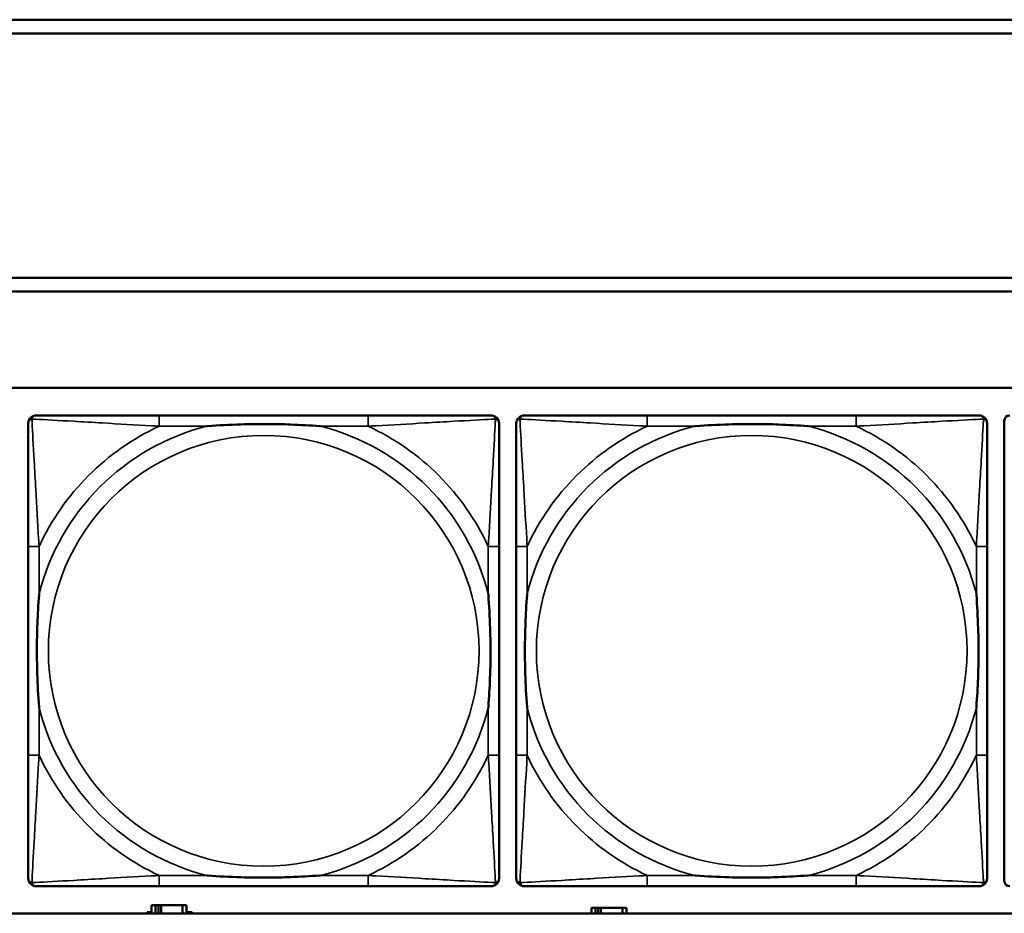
# Model space of a CAD drawing. Header units: inches. Extents: x 1.4 to 53.9, y 1.3 to 58.
# Tile 141 of 227: x 33.7 to 35.1, y 43.7 to 45. Entities that reach past the tile are written whole.
import ezdxf

# ---------------------------------------------------------------- set-up
doc = ezdxf.new("R2010")
doc.units = ezdxf.units.IN
doc.header["$MEASUREMENT"] = 0
doc.layers.add('Visible (ANSI)', color=7, linetype='Continuous', lineweight=50)
doc.layers.add('Visible Narrow (ANSI)', color=7, linetype='Continuous', lineweight=35)

msp = doc.modelspace()

# ---------------------------------------------------------------- linework, layer by layer
at = {"layer": 'Visible (ANSI)'}
for p, q in [((28.3757, 45.0414), (36.5227, 45.0414)), ((36.5227, 45.0214), (28.3757, 45.0214)), ((28.3757, 44.6661), (36.5227, 44.6661)), ((36.5227, 44.6461), (28.3757, 44.6461)), ((19.4287, 44.5061), (36.5227, 44.5061)), ((34.1631, 44.4658), (33.8591, 44.4658)), ((34.8731, 44.4658), (34.5691, 44.4658)), ((35.0886, 43.7886), (35.0886, 44.4579)), ((33.6686, 44.2753), (33.6686, 43.9713)), ((34.3536, 43.9713), (34.3536, 44.2753)), ((34.3786, 44.2753), (34.3786, 43.9713)), ((35.0636, 43.9713), (35.0636, 44.2753)), ((33.8591, 43.7808), (34.1631, 43.7808)), ((34.5691, 43.7808), (34.8731, 43.7808)), ((33.8538, 43.7534), (33.848, 43.7534)), ((33.848, 43.7534), (33.848, 43.7414)), ((33.8538, 43.7534), (33.8578, 43.7534)), ((33.8538, 43.7414), (33.8538, 43.7534)), ((33.8578, 43.7414), (33.8578, 43.7534)), ((33.8578, 43.7534), (33.8618, 43.7534)), ((33.8618, 43.7534), (33.8618, 43.7414)), ((33.8618, 43.7534), (33.8931, 43.7534)), ((33.8931, 43.7534), (33.8931, 43.7414)), ((33.899, 43.7534), (33.8931, 43.7534)), ((33.899, 43.7414), (33.899, 43.7534)), ((34.4938, 43.7494), (34.488, 43.7494)), ((34.488, 43.7494), (34.488, 43.7414)), ((34.4938, 43.7494), (34.4978, 43.7494)), ((34.4938, 43.7414), (34.4938, 43.7494)), ((34.4978, 43.7414), (34.4978, 43.7494)), ((34.4978, 43.7494), (34.5018, 43.7494)), ((34.5018, 43.7494), (34.5018, 43.7414)), ((34.5018, 43.7494), (34.5331, 43.7494)), ((34.5331, 43.7494), (34.5331, 43.7414)), ((34.539, 43.7494), (34.5331, 43.7494)), ((34.539, 43.7414), (34.539, 43.7494)), ((36.5227, 43.7414), (19.4287, 43.7414)), ((33.8415, 43.7414), (33.8415, 43.7429)), ((33.8415, 43.7429), (33.848, 43.7429)), ((33.899, 43.7429), (33.9071, 43.7429)), ((33.9071, 43.7429), (33.9071, 43.7414))]:
    msp.add_line(p, q, dxfattribs=at)
for centre, radius, start, end in [((33.6804, 44.454), 0.0118, 90, 180), ((34.3418, 44.454), 0.0118, 0, 90), ((34.3904, 44.454), 0.0118, 90, 180), ((35.0518, 44.454), 0.0118, 0, 90), ((35.0964, 44.4579), 0.00787, 90, 180), ((33.6804, 43.7926), 0.0118, 180, 270), ((34.3418, 43.7926), 0.0118, 270, 360), ((34.3904, 43.7926), 0.0118, 180, 270), ((35.0518, 43.7926), 0.0118, 270, 360), ((35.0964, 43.7886), 0.00787, 180, 270)]:
    msp.add_arc(centre, radius, start, end, dxfattribs=at)
for points, knots in [([(33.8591, 44.4658), (33.8556, 44.4658), (33.852, 44.4658), (33.8484, 44.4658), (33.8152, 44.4658), (33.7815, 44.4658), (33.7506, 44.4658), (33.7237, 44.4658), (33.6981, 44.4658), (33.6847, 44.4658), (33.6831, 44.4658), (33.6816, 44.4658), (33.6804, 44.4658)], [0, 0, 0, 0, 0.0272471, 0.0272471, 0.0272471, 0.2790553, 0.2790553, 0.2790553, 0.4988354, 0.4988354, 0.4988354, 0.5252205, 0.5252205, 0.5252205, 0.5252205]), ([(34.3418, 44.4658), (34.3269, 44.4658), (34.2853, 44.4658), (34.2447, 44.4658), (34.2181, 44.4658), (34.1903, 44.4658), (34.1631, 44.4658)], [-0.5252205, -0.5252205, -0.5252205, -0.5252205, -0.20743, -0.20743, -0.20743, 0, 0, 0, 0]), ([(34.5691, 44.4658), (34.5656, 44.4658), (34.562, 44.4658), (34.5584, 44.4658), (34.5252, 44.4658), (34.4915, 44.4658), (34.4606, 44.4658), (34.4337, 44.4658), (34.4081, 44.4658), (34.3947, 44.4658), (34.3931, 44.4658), (34.3916, 44.4658), (34.3904, 44.4658)], [0, 0, 0, 0, 0.0272471, 0.0272471, 0.0272471, 0.2790553, 0.2790553, 0.2790553, 0.4988354, 0.4988354, 0.4988354, 0.5252205, 0.5252205, 0.5252205, 0.5252205]), ([(35.0518, 44.4658), (35.0369, 44.4658), (34.9953, 44.4658), (34.9547, 44.4658), (34.9281, 44.4658), (34.9003, 44.4658), (34.8731, 44.4658)], [-0.5252205, -0.5252205, -0.5252205, -0.5252205, -0.20743, -0.20743, -0.20743, 0, 0, 0, 0]), ([(33.6686, 44.454), (33.6686, 44.4391), (33.6686, 44.3975), (33.6686, 44.3569), (33.6686, 44.3303), (33.6686, 44.3025), (33.6686, 44.2753)], [-0.5252205, -0.5252205, -0.5252205, -0.5252205, -0.20743, -0.20743, -0.20743, 0, 0, 0, 0]), ([(33.9283, 44.4501), (33.9288, 44.4501), (33.9292, 44.4501), (33.9457, 44.4514), (33.9618, 44.4522), (33.9847, 44.4529), (33.9914, 44.4531), (34.0006, 44.4532), (34.0031, 44.4532), (34.0072, 44.4532), (34.0088, 44.4532), (34.0119, 44.4532), (34.0134, 44.4532), (34.017, 44.4532), (34.019, 44.4532), (34.0252, 44.4532), (34.0294, 44.4531), (34.0391, 44.4529), (34.0447, 44.4527), (34.0644, 44.452), (34.0785, 44.4512), (34.093, 44.4501), (34.0934, 44.4501), (34.0938, 44.4501)], [-0.416114, -0.416114, -0.416114, -0.416114, -0.4127691, -0.4127691, -0.2896446, -0.2896446, -0.2388934, -0.2388934, -0.2201881, -0.2201881, -0.2080204, -0.2080204, -0.196499, -0.196499, -0.1809939, -0.1809939, -0.149741, -0.149741, -0.1073162, -0.1073162, 0, 0, 0.0033356, 0.0033356, 0.0033356, 0.0033356]), ([(34.3536, 44.2753), (34.3536, 44.2788), (34.3536, 44.2824), (34.3536, 44.286), (34.3536, 44.3192), (34.3536, 44.3529), (34.3536, 44.3838), (34.3536, 44.4107), (34.3536, 44.4363), (34.3536, 44.4497), (34.3536, 44.4513), (34.3536, 44.4528), (34.3536, 44.454)], [0, 0, 0, 0, 0.0272471, 0.0272471, 0.0272471, 0.2790553, 0.2790553, 0.2790553, 0.4988354, 0.4988354, 0.4988354, 0.5252205, 0.5252205, 0.5252205, 0.5252205]), ([(34.3786, 44.454), (34.3786, 44.4391), (34.3786, 44.3975), (34.3786, 44.3569), (34.3786, 44.3303), (34.3786, 44.3025), (34.3786, 44.2753)], [-0.5252205, -0.5252205, -0.5252205, -0.5252205, -0.20743, -0.20743, -0.20743, 0, 0, 0, 0]), ([(34.6383, 44.4501), (34.6388, 44.4501), (34.6392, 44.4501), (34.6557, 44.4514), (34.6718, 44.4522), (34.6947, 44.4529), (34.7014, 44.4531), (34.7106, 44.4532), (34.7131, 44.4532), (34.7172, 44.4532), (34.7188, 44.4532), (34.7219, 44.4532), (34.7234, 44.4532), (34.727, 44.4532), (34.729, 44.4532), (34.7352, 44.4532), (34.7394, 44.4531), (34.7491, 44.4529), (34.7547, 44.4527), (34.7744, 44.452), (34.7885, 44.4512), (34.803, 44.4501), (34.8034, 44.4501), (34.8038, 44.4501)], [-0.416114, -0.416114, -0.416114, -0.416114, -0.4127691, -0.4127691, -0.2896446, -0.2896446, -0.2388934, -0.2388934, -0.2201881, -0.2201881, -0.2080204, -0.2080204, -0.196499, -0.196499, -0.1809939, -0.1809939, -0.149741, -0.149741, -0.1073162, -0.1073162, 0, 0, 0.0033356, 0.0033356, 0.0033356, 0.0033356]), ([(35.0636, 44.2753), (35.0636, 44.2788), (35.0636, 44.2824), (35.0636, 44.286), (35.0636, 44.3192), (35.0636, 44.3529), (35.0636, 44.3838), (35.0636, 44.4107), (35.0636, 44.4363), (35.0636, 44.4497), (35.0636, 44.4513), (35.0636, 44.4528), (35.0636, 44.454)], [0, 0, 0, 0, 0.0272471, 0.0272471, 0.0272471, 0.2790553, 0.2790553, 0.2790553, 0.4988354, 0.4988354, 0.4988354, 0.5252205, 0.5252205, 0.5252205, 0.5252205]), ([(33.6843, 44.0405), (33.6843, 44.041), (33.6843, 44.0414), (33.683, 44.0579), (33.6822, 44.074), (33.6815, 44.0969), (33.6813, 44.1036), (33.6812, 44.1128), (33.6812, 44.1153), (33.6812, 44.1194), (33.6812, 44.121), (33.6812, 44.1241), (33.6812, 44.1256), (33.6812, 44.1292), (33.6812, 44.1312), (33.6812, 44.1374), (33.6813, 44.1416), (33.6815, 44.1513), (33.6817, 44.1569), (33.6824, 44.1766), (33.6832, 44.1907), (33.6843, 44.2052), (33.6843, 44.2056), (33.6843, 44.206)], [-0.416114, -0.416114, -0.416114, -0.416114, -0.4127691, -0.4127691, -0.2896446, -0.2896446, -0.2388934, -0.2388934, -0.2201881, -0.2201881, -0.2080204, -0.2080204, -0.196499, -0.196499, -0.1809939, -0.1809939, -0.149741, -0.149741, -0.1073162, -0.1073162, 0, 0, 0.0033356, 0.0033356, 0.0033356, 0.0033356]), ([(34.3379, 44.206), (34.3379, 44.2056), (34.3379, 44.2052), (34.3392, 44.1887), (34.34, 44.1726), (34.3407, 44.1496), (34.3409, 44.143), (34.341, 44.1338), (34.341, 44.1313), (34.341, 44.1272), (34.341, 44.1256), (34.341, 44.1225), (34.341, 44.121), (34.341, 44.1174), (34.341, 44.1153), (34.341, 44.1092), (34.3409, 44.105), (34.3407, 44.0953), (34.3405, 44.0897), (34.3398, 44.0699), (34.339, 44.0559), (34.3379, 44.0414), (34.3379, 44.041), (34.3379, 44.0405)], [-0.416114, -0.416114, -0.416114, -0.416114, -0.4127691, -0.4127691, -0.2896446, -0.2896446, -0.2388934, -0.2388934, -0.2201881, -0.2201881, -0.2080204, -0.2080204, -0.196499, -0.196499, -0.1809939, -0.1809939, -0.149741, -0.149741, -0.1073162, -0.1073162, 0, 0, 0.0033356, 0.0033356, 0.0033356, 0.0033356]), ([(34.3943, 44.0405), (34.3943, 44.041), (34.3943, 44.0414), (34.393, 44.0579), (34.3922, 44.074), (34.3915, 44.0969), (34.3913, 44.1036), (34.3912, 44.1128), (34.3912, 44.1153), (34.3912, 44.1194), (34.3912, 44.121), (34.3912, 44.1241), (34.3912, 44.1256), (34.3912, 44.1292), (34.3912, 44.1312), (34.3912, 44.1374), (34.3913, 44.1416), (34.3915, 44.1513), (34.3917, 44.1569), (34.3924, 44.1766), (34.3932, 44.1907), (34.3943, 44.2052), (34.3943, 44.2056), (34.3943, 44.206)], [-0.416114, -0.416114, -0.416114, -0.416114, -0.4127691, -0.4127691, -0.2896446, -0.2896446, -0.2388934, -0.2388934, -0.2201881, -0.2201881, -0.2080204, -0.2080204, -0.196499, -0.196499, -0.1809939, -0.1809939, -0.149741, -0.149741, -0.1073162, -0.1073162, 0, 0, 0.0033356, 0.0033356, 0.0033356, 0.0033356]), ([(35.0479, 44.206), (35.0479, 44.2056), (35.0479, 44.2052), (35.0492, 44.1887), (35.05, 44.1726), (35.0507, 44.1496), (35.0509, 44.143), (35.051, 44.1338), (35.051, 44.1313), (35.051, 44.1272), (35.051, 44.1256), (35.051, 44.1225), (35.051, 44.121), (35.051, 44.1174), (35.051, 44.1153), (35.051, 44.1092), (35.0509, 44.105), (35.0507, 44.0953), (35.0505, 44.0897), (35.0498, 44.0699), (35.049, 44.0559), (35.0479, 44.0414), (35.0479, 44.041), (35.0479, 44.0405)], [-0.416114, -0.416114, -0.416114, -0.416114, -0.4127691, -0.4127691, -0.2896446, -0.2896446, -0.2388934, -0.2388934, -0.2201881, -0.2201881, -0.2080204, -0.2080204, -0.196499, -0.196499, -0.1809939, -0.1809939, -0.149741, -0.149741, -0.1073162, -0.1073162, 0, 0, 0.0033356, 0.0033356, 0.0033356, 0.0033356]), ([(33.6686, 43.9713), (33.6686, 43.9441), (33.6686, 43.9163), (33.6686, 43.8897), (33.6686, 43.8491), (33.6686, 43.8075), (33.6686, 43.7926)], [3.9382945, 3.9382945, 3.9382945, 3.9382945, 4.1457245, 4.1457245, 4.1457245, 4.463515, 4.463515, 4.463515, 4.463515]), ([(34.3536, 43.7926), (34.3536, 43.8075), (34.3536, 43.8491), (34.3536, 43.8897), (34.3536, 43.9163), (34.3536, 43.9441), (34.3536, 43.9713)], [-0.5252205, -0.5252205, -0.5252205, -0.5252205, -0.20743, -0.20743, -0.20743, 0, 0, 0, 0]), ([(34.3786, 43.9713), (34.3786, 43.9441), (34.3786, 43.9163), (34.3786, 43.8897), (34.3786, 43.8491), (34.3786, 43.8075), (34.3786, 43.7926)], [3.9382945, 3.9382945, 3.9382945, 3.9382945, 4.1457245, 4.1457245, 4.1457245, 4.463515, 4.463515, 4.463515, 4.463515]), ([(35.0636, 43.7926), (35.0636, 43.8075), (35.0636, 43.8491), (35.0636, 43.8897), (35.0636, 43.9163), (35.0636, 43.9441), (35.0636, 43.9713)], [-0.5252205, -0.5252205, -0.5252205, -0.5252205, -0.20743, -0.20743, -0.20743, 0, 0, 0, 0]), ([(34.0938, 43.7965), (34.0934, 43.7965), (34.093, 43.7965), (34.0785, 43.7954), (34.0644, 43.7946), (34.0447, 43.7939), (34.0391, 43.7937), (34.0294, 43.7935), (34.0252, 43.7934), (34.019, 43.7934), (34.017, 43.7934), (34.0134, 43.7934), (34.0119, 43.7934), (34.0088, 43.7934), (34.0072, 43.7934), (34.0031, 43.7934), (34.0006, 43.7934), (33.9914, 43.7935), (33.9847, 43.7937), (33.9618, 43.7944), (33.9457, 43.7952), (33.9292, 43.7965), (33.9288, 43.7965), (33.9283, 43.7965)], [-0.4149464, -0.4149464, -0.4149464, -0.4149464, -0.41162, -0.41162, -0.3046026, -0.3046026, -0.2622958, -0.2622958, -0.23113, -0.23113, -0.215668, -0.215668, -0.2041787, -0.2041787, -0.1920448, -0.1920448, -0.1733916, -0.1733916, -0.1227817, -0.1227817, 0, 0, 0.0033356, 0.0033356, 0.0033356, 0.0033356]), ([(34.8038, 43.7965), (34.8034, 43.7965), (34.803, 43.7965), (34.7885, 43.7954), (34.7744, 43.7946), (34.7547, 43.7939), (34.7491, 43.7937), (34.7394, 43.7935), (34.7352, 43.7934), (34.729, 43.7934), (34.727, 43.7934), (34.7234, 43.7934), (34.7219, 43.7934), (34.7188, 43.7934), (34.7172, 43.7934), (34.7131, 43.7934), (34.7106, 43.7934), (34.7014, 43.7935), (34.6947, 43.7937), (34.6718, 43.7944), (34.6557, 43.7952), (34.6392, 43.7965), (34.6388, 43.7965), (34.6383, 43.7965)], [-0.4149464, -0.4149464, -0.4149464, -0.4149464, -0.41162, -0.41162, -0.3046026, -0.3046026, -0.2622958, -0.2622958, -0.23113, -0.23113, -0.215668, -0.215668, -0.2041787, -0.2041787, -0.1920448, -0.1920448, -0.1733916, -0.1733916, -0.1227817, -0.1227817, 0, 0, 0.0033356, 0.0033356, 0.0033356, 0.0033356]), ([(33.6804, 43.7808), (33.6953, 43.7808), (33.7369, 43.7808), (33.7775, 43.7808), (33.8041, 43.7808), (33.8319, 43.7808), (33.8591, 43.7808)], [-0.5252205, -0.5252205, -0.5252205, -0.5252205, -0.20743, -0.20743, -0.20743, 0, 0, 0, 0]), ([(34.1631, 43.7808), (34.1903, 43.7808), (34.2181, 43.7808), (34.2447, 43.7808), (34.2853, 43.7808), (34.3269, 43.7808), (34.3418, 43.7808)], [3.9382945, 3.9382945, 3.9382945, 3.9382945, 4.1457245, 4.1457245, 4.1457245, 4.463515, 4.463515, 4.463515, 4.463515]), ([(34.3904, 43.7808), (34.4053, 43.7808), (34.4469, 43.7808), (34.4875, 43.7808), (34.5141, 43.7808), (34.5419, 43.7808), (34.5691, 43.7808)], [-0.5252205, -0.5252205, -0.5252205, -0.5252205, -0.20743, -0.20743, -0.20743, 0, 0, 0, 0]), ([(34.8731, 43.7808), (34.9003, 43.7808), (34.9281, 43.7808), (34.9547, 43.7808), (34.9953, 43.7808), (35.0369, 43.7808), (35.0518, 43.7808)], [3.9382945, 3.9382945, 3.9382945, 3.9382945, 4.1457245, 4.1457245, 4.1457245, 4.463515, 4.463515, 4.463515, 4.463515])]:
    msp.add_open_spline(points, degree=3, knots=knots, dxfattribs=at)
at = {"layer": 'Visible Narrow (ANSI)'}
for p, q in [((33.8591, 44.4658), (33.8591, 44.4501)), ((34.1631, 44.4658), (34.1631, 44.4501)), ((34.5691, 44.4658), (34.5691, 44.4501)), ((34.8731, 44.4658), (34.8731, 44.4501)), ((33.8591, 44.4501), (33.9283, 44.4501)), ((34.0938, 44.4501), (34.1631, 44.4501)), ((34.5691, 44.4501), (34.6383, 44.4501)), ((34.8038, 44.4501), (34.8731, 44.4501)), ((33.6843, 44.2753), (33.6686, 44.2753)), ((33.6843, 44.206), (33.6843, 44.2753)), ((34.3536, 44.2753), (34.3379, 44.2753)), ((34.3379, 44.2753), (34.3379, 44.206)), ((34.3943, 44.2753), (34.3786, 44.2753)), ((34.3943, 44.206), (34.3943, 44.2753)), ((35.0636, 44.2753), (35.0479, 44.2753)), ((35.0479, 44.2753), (35.0479, 44.206)), ((33.6843, 43.9713), (33.6843, 44.0405)), ((34.3379, 44.0405), (34.3379, 43.9713)), ((34.3943, 43.9713), (34.3943, 44.0405)), ((35.0479, 44.0405), (35.0479, 43.9713)), ((33.6843, 43.9713), (33.6686, 43.9713)), ((34.3536, 43.9713), (34.3379, 43.9713)), ((34.3943, 43.9713), (34.3786, 43.9713)), ((35.0636, 43.9713), (35.0479, 43.9713)), ((33.8591, 43.7965), (33.8591, 43.7808)), ((33.9283, 43.7965), (33.8591, 43.7965)), ((34.1631, 43.7965), (34.0938, 43.7965)), ((34.1631, 43.7965), (34.1631, 43.7808)), ((34.5691, 43.7965), (34.5691, 43.7808)), ((34.6383, 43.7965), (34.5691, 43.7965)), ((34.8731, 43.7965), (34.8038, 43.7965)), ((34.8731, 43.7965), (34.8731, 43.7808))]:
    msp.add_line(p, q, dxfattribs=at)
for centre in [(34.0111, 44.1233), (34.7211, 44.1233)]:
    msp.add_circle(centre, 0.3133, dxfattribs=at)
for centre, radius, start, end in [((34.0111, 44.1233), 0.3371, 104.2103, 165.7897), ((34.0111, 44.1233), 0.3604, 114.9407, 155.0593), ((34.0111, 44.1233), 0.3371, 14.2103, 75.7897), ((34.0111, 44.1233), 0.3604, 24.9407, 65.0593), ((34.7211, 44.1233), 0.3371, 104.2103, 165.7897), ((34.7211, 44.1233), 0.3604, 114.9407, 155.0593), ((34.7211, 44.1233), 0.3371, 14.2103, 75.7897), ((34.7211, 44.1233), 0.3604, 24.9407, 65.0593), ((34.0111, 44.1233), 0.3371, 194.2103, 255.7897), ((34.0111, 44.1233), 0.3371, 284.2103, 345.7897), ((34.7211, 44.1233), 0.3371, 194.2103, 255.7897), ((34.7211, 44.1233), 0.3371, 284.2103, 345.7897), ((34.0111, 44.1233), 0.3604, 204.9407, 245.0593), ((34.0111, 44.1233), 0.3604, 294.9407, 335.0593), ((34.7211, 44.1233), 0.3604, 204.9407, 245.0593), ((34.7211, 44.1233), 0.3604, 294.9407, 335.0593)]:
    msp.add_arc(centre, radius, start, end, dxfattribs=at)
for points, knots in [([(33.6739, 44.4605), (33.674, 44.4611), (33.6743, 44.4617), (33.6748, 44.4627), (33.6751, 44.4632), (33.6757, 44.4639), (33.676, 44.4642), (33.6764, 44.4645), (33.6765, 44.4646), (33.6769, 44.4649), (33.6771, 44.465), (33.6778, 44.4653), (33.6782, 44.4655), (33.6792, 44.4657), (33.6798, 44.4658), (33.6804, 44.4658)], [-0.00012419, -0.00012419, -0.00012419, -0.00012419, 0.00449537, 0.00449537, 0.00977487, 0.00977487, 0.01307456, 0.01307456, 0.0147244, 0.0147244, 0.01736415, 0.01736415, 0.02158775, 0.02158775, 0.02627331, 0.02627331, 0.02627331, 0.02627331]), ([(34.3418, 44.4658), (34.3424, 44.4658), (34.343, 44.4657), (34.344, 44.4655), (34.3444, 44.4653), (34.345, 44.465), (34.3453, 44.4649), (34.3457, 44.4646), (34.3458, 44.4645), (34.3462, 44.4642), (34.3465, 44.4639), (34.3471, 44.4632), (34.3474, 44.4627), (34.3479, 44.4617), (34.3482, 44.4611), (34.3483, 44.4605)], [-0.02627331, -0.02627331, -0.02627331, -0.02627331, -0.02158775, -0.02158775, -0.01736415, -0.01736415, -0.0147244, -0.0147244, -0.01307456, -0.01307456, -0.00977487, -0.00977487, -0.00449537, -0.00449537, 0.00012419, 0.00012419, 0.00012419, 0.00012419]), ([(34.3839, 44.4605), (34.384, 44.4611), (34.3843, 44.4617), (34.3848, 44.4627), (34.3851, 44.4632), (34.3857, 44.4639), (34.386, 44.4642), (34.3864, 44.4645), (34.3865, 44.4646), (34.3869, 44.4649), (34.3871, 44.465), (34.3878, 44.4653), (34.3882, 44.4655), (34.3892, 44.4657), (34.3898, 44.4658), (34.3904, 44.4658)], [-0.00012419, -0.00012419, -0.00012419, -0.00012419, 0.00449537, 0.00449537, 0.00977487, 0.00977487, 0.01307456, 0.01307456, 0.0147244, 0.0147244, 0.01736415, 0.01736415, 0.02158775, 0.02158775, 0.02627331, 0.02627331, 0.02627331, 0.02627331]), ([(35.0518, 44.4658), (35.0524, 44.4658), (35.053, 44.4657), (35.054, 44.4655), (35.0544, 44.4653), (35.055, 44.465), (35.0553, 44.4649), (35.0557, 44.4646), (35.0558, 44.4645), (35.0562, 44.4642), (35.0565, 44.4639), (35.0571, 44.4632), (35.0574, 44.4627), (35.0579, 44.4617), (35.0582, 44.4611), (35.0583, 44.4605)], [-0.02627331, -0.02627331, -0.02627331, -0.02627331, -0.02158775, -0.02158775, -0.01736415, -0.01736415, -0.0147244, -0.0147244, -0.01307456, -0.01307456, -0.00977487, -0.00977487, -0.00449537, -0.00449537, 0.00012419, 0.00012419, 0.00012419, 0.00012419]), ([(33.6686, 44.454), (33.6686, 44.4546), (33.6687, 44.4552), (33.6689, 44.4562), (33.6691, 44.4566), (33.6694, 44.4572), (33.6695, 44.4575), (33.6698, 44.4579), (33.6699, 44.458), (33.6702, 44.4584), (33.6705, 44.4587), (33.6712, 44.4593), (33.6717, 44.4596), (33.6727, 44.4601), (33.6733, 44.4604), (33.6739, 44.4605)], [-0.02627331, -0.02627331, -0.02627331, -0.02627331, -0.02158775, -0.02158775, -0.01736415, -0.01736415, -0.0147244, -0.0147244, -0.01307456, -0.01307456, -0.00977487, -0.00977487, -0.00449537, -0.00449537, 0.00012419, 0.00012419, 0.00012419, 0.00012419]), ([(33.6843, 44.2753), (33.6841, 44.279), (33.6839, 44.2828), (33.6824, 44.3101), (33.681, 44.3343), (33.6788, 44.3722), (33.6779, 44.3862), (33.6759, 44.4214), (33.6749, 44.4416), (33.674, 44.457), (33.674, 44.4588), (33.6739, 44.4605)], [0, 0, 0, 0, 0.0278591, 0.0278591, 0.201273, 0.201273, 0.3066357, 0.3066357, 0.475216, 0.475216, 0.5007189, 0.5007189, 0.5007189, 0.5007189]), ([(33.6739, 44.4605), (33.6756, 44.4604), (33.6774, 44.4603), (33.6928, 44.4595), (33.7129, 44.4584), (33.7482, 44.4565), (33.7622, 44.4556), (33.8001, 44.4534), (33.8243, 44.452), (33.8516, 44.4505), (33.8554, 44.4503), (33.8591, 44.4501)], [-0.5007189, -0.5007189, -0.5007189, -0.5007189, -0.475216, -0.475216, -0.3066357, -0.3066357, -0.201273, -0.201273, -0.0278591, -0.0278591, 0, 0, 0, 0]), ([(34.1631, 44.4501), (34.1668, 44.4503), (34.1706, 44.4505), (34.1979, 44.452), (34.2221, 44.4534), (34.26, 44.4556), (34.274, 44.4565), (34.3092, 44.4584), (34.3294, 44.4595), (34.3448, 44.4603), (34.3466, 44.4604), (34.3483, 44.4605)], [0, 0, 0, 0, 0.0278591, 0.0278591, 0.201273, 0.201273, 0.3066357, 0.3066357, 0.475216, 0.475216, 0.5007189, 0.5007189, 0.5007189, 0.5007189]), ([(34.3483, 44.4605), (34.3482, 44.4588), (34.3481, 44.457), (34.3473, 44.4416), (34.3462, 44.4214), (34.3443, 44.3862), (34.3434, 44.3722), (34.3412, 44.3343), (34.3398, 44.3101), (34.3383, 44.2828), (34.3381, 44.279), (34.3379, 44.2753)], [-0.5007189, -0.5007189, -0.5007189, -0.5007189, -0.475216, -0.475216, -0.3066357, -0.3066357, -0.201273, -0.201273, -0.0278591, -0.0278591, 0, 0, 0, 0]), ([(34.3483, 44.4605), (34.3489, 44.4604), (34.3495, 44.4601), (34.3505, 44.4596), (34.351, 44.4593), (34.3517, 44.4587), (34.352, 44.4584), (34.3523, 44.458), (34.3524, 44.4579), (34.3527, 44.4575), (34.3528, 44.4572), (34.3531, 44.4566), (34.3533, 44.4562), (34.3535, 44.4552), (34.3536, 44.4546), (34.3536, 44.454)], [-0.00012419, -0.00012419, -0.00012419, -0.00012419, 0.00449537, 0.00449537, 0.00977487, 0.00977487, 0.01307456, 0.01307456, 0.0147244, 0.0147244, 0.01736415, 0.01736415, 0.02158775, 0.02158775, 0.02627331, 0.02627331, 0.02627331, 0.02627331]), ([(34.3786, 44.454), (34.3786, 44.4546), (34.3787, 44.4552), (34.3789, 44.4562), (34.3791, 44.4566), (34.3794, 44.4572), (34.3795, 44.4575), (34.3798, 44.4579), (34.3799, 44.458), (34.3802, 44.4584), (34.3805, 44.4587), (34.3812, 44.4593), (34.3817, 44.4596), (34.3827, 44.4601), (34.3833, 44.4604), (34.3839, 44.4605)], [-0.02627331, -0.02627331, -0.02627331, -0.02627331, -0.02158775, -0.02158775, -0.01736415, -0.01736415, -0.0147244, -0.0147244, -0.01307456, -0.01307456, -0.00977487, -0.00977487, -0.00449537, -0.00449537, 0.00012419, 0.00012419, 0.00012419, 0.00012419]), ([(34.3943, 44.2753), (34.3941, 44.279), (34.3939, 44.2828), (34.3924, 44.3101), (34.391, 44.3343), (34.3888, 44.3722), (34.3879, 44.3862), (34.3859, 44.4214), (34.3849, 44.4416), (34.384, 44.457), (34.384, 44.4588), (34.3839, 44.4605)], [0, 0, 0, 0, 0.0278591, 0.0278591, 0.201273, 0.201273, 0.3066357, 0.3066357, 0.475216, 0.475216, 0.5007189, 0.5007189, 0.5007189, 0.5007189]), ([(34.3839, 44.4605), (34.3856, 44.4604), (34.3874, 44.4603), (34.4028, 44.4595), (34.4229, 44.4584), (34.4582, 44.4565), (34.4722, 44.4556), (34.5101, 44.4534), (34.5343, 44.452), (34.5616, 44.4505), (34.5654, 44.4503), (34.5691, 44.4501)], [-0.5007189, -0.5007189, -0.5007189, -0.5007189, -0.475216, -0.475216, -0.3066357, -0.3066357, -0.201273, -0.201273, -0.0278591, -0.0278591, 0, 0, 0, 0]), ([(34.8731, 44.4501), (34.8768, 44.4503), (34.8806, 44.4505), (34.9079, 44.452), (34.9321, 44.4534), (34.97, 44.4556), (34.984, 44.4565), (35.0192, 44.4584), (35.0394, 44.4595), (35.0548, 44.4603), (35.0566, 44.4604), (35.0583, 44.4605)], [0, 0, 0, 0, 0.0278591, 0.0278591, 0.201273, 0.201273, 0.3066357, 0.3066357, 0.475216, 0.475216, 0.5007189, 0.5007189, 0.5007189, 0.5007189]), ([(35.0583, 44.4605), (35.0582, 44.4588), (35.0581, 44.457), (35.0573, 44.4416), (35.0562, 44.4214), (35.0543, 44.3862), (35.0534, 44.3722), (35.0512, 44.3343), (35.0498, 44.3101), (35.0483, 44.2828), (35.0481, 44.279), (35.0479, 44.2753)], [-0.5007189, -0.5007189, -0.5007189, -0.5007189, -0.475216, -0.475216, -0.3066357, -0.3066357, -0.201273, -0.201273, -0.0278591, -0.0278591, 0, 0, 0, 0]), ([(35.0583, 44.4605), (35.0589, 44.4604), (35.0595, 44.4601), (35.0605, 44.4596), (35.061, 44.4593), (35.0617, 44.4587), (35.062, 44.4584), (35.0623, 44.458), (35.0624, 44.4579), (35.0627, 44.4575), (35.0628, 44.4572), (35.0631, 44.4566), (35.0633, 44.4562), (35.0635, 44.4552), (35.0636, 44.4546), (35.0636, 44.454)], [-0.00012419, -0.00012419, -0.00012419, -0.00012419, 0.00449537, 0.00449537, 0.00977487, 0.00977487, 0.01307456, 0.01307456, 0.0147244, 0.0147244, 0.01736415, 0.01736415, 0.02158775, 0.02158775, 0.02627331, 0.02627331, 0.02627331, 0.02627331]), ([(33.6739, 43.7861), (33.674, 43.7878), (33.674, 43.7896), (33.6749, 43.805), (33.6759, 43.8251), (33.6779, 43.8604), (33.6788, 43.8744), (33.681, 43.9123), (33.6824, 43.9365), (33.6839, 43.9638), (33.6841, 43.9676), (33.6843, 43.9713)], [-4.4390134, -4.4390134, -4.4390134, -4.4390134, -4.4135105, -4.4135105, -4.2449302, -4.2449302, -4.1395675, -4.1395675, -3.9661536, -3.9661536, -3.9382945, -3.9382945, -3.9382945, -3.9382945]), ([(34.3379, 43.9713), (34.3381, 43.9676), (34.3383, 43.9638), (34.3398, 43.9365), (34.3412, 43.9123), (34.3434, 43.8744), (34.3443, 43.8604), (34.3462, 43.8251), (34.3473, 43.805), (34.3481, 43.7896), (34.3482, 43.7878), (34.3483, 43.7861)], [0, 0, 0, 0, 0.0278591, 0.0278591, 0.201273, 0.201273, 0.3066357, 0.3066357, 0.475216, 0.475216, 0.5007189, 0.5007189, 0.5007189, 0.5007189]), ([(34.3839, 43.7861), (34.384, 43.7878), (34.384, 43.7896), (34.3849, 43.805), (34.3859, 43.8251), (34.3879, 43.8604), (34.3888, 43.8744), (34.391, 43.9123), (34.3924, 43.9365), (34.3939, 43.9638), (34.3941, 43.9676), (34.3943, 43.9713)], [-4.4390134, -4.4390134, -4.4390134, -4.4390134, -4.4135105, -4.4135105, -4.2449302, -4.2449302, -4.1395675, -4.1395675, -3.9661536, -3.9661536, -3.9382945, -3.9382945, -3.9382945, -3.9382945]), ([(35.0479, 43.9713), (35.0481, 43.9676), (35.0483, 43.9638), (35.0498, 43.9365), (35.0512, 43.9123), (35.0534, 43.8744), (35.0543, 43.8604), (35.0562, 43.8251), (35.0573, 43.805), (35.0581, 43.7896), (35.0582, 43.7878), (35.0583, 43.7861)], [0, 0, 0, 0, 0.0278591, 0.0278591, 0.201273, 0.201273, 0.3066357, 0.3066357, 0.475216, 0.475216, 0.5007189, 0.5007189, 0.5007189, 0.5007189]), ([(33.6739, 43.7861), (33.6733, 43.7862), (33.6727, 43.7865), (33.6717, 43.787), (33.6712, 43.7873), (33.6705, 43.7879), (33.6702, 43.7882), (33.6699, 43.7886), (33.6698, 43.7887), (33.6695, 43.7891), (33.6694, 43.7893), (33.6691, 43.79), (33.6689, 43.7904), (33.6687, 43.7914), (33.6686, 43.792), (33.6686, 43.7926)], [-0.00012419, -0.00012419, -0.00012419, -0.00012419, 0.00449537, 0.00449537, 0.00977487, 0.00977487, 0.01307456, 0.01307456, 0.0147244, 0.0147244, 0.01736415, 0.01736415, 0.02158775, 0.02158775, 0.02627331, 0.02627331, 0.02627331, 0.02627331]), ([(33.8591, 43.7965), (33.8554, 43.7963), (33.8516, 43.7961), (33.8243, 43.7946), (33.8001, 43.7932), (33.7622, 43.791), (33.7482, 43.7901), (33.7129, 43.7881), (33.6928, 43.7871), (33.6774, 43.7862), (33.6756, 43.7862), (33.6739, 43.7861)], [0, 0, 0, 0, 0.0278591, 0.0278591, 0.201273, 0.201273, 0.3066357, 0.3066357, 0.475216, 0.475216, 0.5007189, 0.5007189, 0.5007189, 0.5007189]), ([(34.3483, 43.7861), (34.3466, 43.7862), (34.3448, 43.7862), (34.3294, 43.7871), (34.3092, 43.7881), (34.274, 43.7901), (34.26, 43.791), (34.2221, 43.7932), (34.1979, 43.7946), (34.1706, 43.7961), (34.1668, 43.7963), (34.1631, 43.7965)], [-4.4390134, -4.4390134, -4.4390134, -4.4390134, -4.4135105, -4.4135105, -4.2449302, -4.2449302, -4.1395675, -4.1395675, -3.9661536, -3.9661536, -3.9382945, -3.9382945, -3.9382945, -3.9382945]), ([(34.3536, 43.7926), (34.3536, 43.792), (34.3535, 43.7914), (34.3533, 43.7904), (34.3531, 43.79), (34.3528, 43.7893), (34.3527, 43.7891), (34.3524, 43.7887), (34.3523, 43.7886), (34.352, 43.7882), (34.3517, 43.7879), (34.351, 43.7873), (34.3505, 43.787), (34.3495, 43.7865), (34.3489, 43.7862), (34.3483, 43.7861)], [-0.02627331, -0.02627331, -0.02627331, -0.02627331, -0.02158775, -0.02158775, -0.01736415, -0.01736415, -0.0147244, -0.0147244, -0.01307456, -0.01307456, -0.00977487, -0.00977487, -0.00449537, -0.00449537, 0.00012419, 0.00012419, 0.00012419, 0.00012419]), ([(34.3839, 43.7861), (34.3833, 43.7862), (34.3827, 43.7865), (34.3817, 43.787), (34.3812, 43.7873), (34.3805, 43.7879), (34.3802, 43.7882), (34.3799, 43.7886), (34.3798, 43.7887), (34.3795, 43.7891), (34.3794, 43.7893), (34.3791, 43.79), (34.3789, 43.7904), (34.3787, 43.7914), (34.3786, 43.792), (34.3786, 43.7926)], [-0.00012419, -0.00012419, -0.00012419, -0.00012419, 0.00449537, 0.00449537, 0.00977487, 0.00977487, 0.01307456, 0.01307456, 0.0147244, 0.0147244, 0.01736415, 0.01736415, 0.02158775, 0.02158775, 0.02627331, 0.02627331, 0.02627331, 0.02627331]), ([(34.5691, 43.7965), (34.5654, 43.7963), (34.5616, 43.7961), (34.5343, 43.7946), (34.5101, 43.7932), (34.4722, 43.791), (34.4582, 43.7901), (34.4229, 43.7881), (34.4028, 43.7871), (34.3874, 43.7862), (34.3856, 43.7862), (34.3839, 43.7861)], [0, 0, 0, 0, 0.0278591, 0.0278591, 0.201273, 0.201273, 0.3066357, 0.3066357, 0.475216, 0.475216, 0.5007189, 0.5007189, 0.5007189, 0.5007189]), ([(35.0583, 43.7861), (35.0566, 43.7862), (35.0548, 43.7862), (35.0394, 43.7871), (35.0192, 43.7881), (34.984, 43.7901), (34.97, 43.791), (34.9321, 43.7932), (34.9079, 43.7946), (34.8806, 43.7961), (34.8768, 43.7963), (34.8731, 43.7965)], [-4.4390134, -4.4390134, -4.4390134, -4.4390134, -4.4135105, -4.4135105, -4.2449302, -4.2449302, -4.1395675, -4.1395675, -3.9661536, -3.9661536, -3.9382945, -3.9382945, -3.9382945, -3.9382945]), ([(35.0636, 43.7926), (35.0636, 43.792), (35.0635, 43.7914), (35.0633, 43.7904), (35.0631, 43.79), (35.0628, 43.7893), (35.0627, 43.7891), (35.0624, 43.7887), (35.0623, 43.7886), (35.062, 43.7882), (35.0617, 43.7879), (35.061, 43.7873), (35.0605, 43.787), (35.0595, 43.7865), (35.0589, 43.7862), (35.0583, 43.7861)], [-0.02627331, -0.02627331, -0.02627331, -0.02627331, -0.02158775, -0.02158775, -0.01736415, -0.01736415, -0.0147244, -0.0147244, -0.01307456, -0.01307456, -0.00977487, -0.00977487, -0.00449537, -0.00449537, 0.00012419, 0.00012419, 0.00012419, 0.00012419]), ([(33.6804, 43.7808), (33.6798, 43.7808), (33.6792, 43.7809), (33.6782, 43.7811), (33.6778, 43.7813), (33.6771, 43.7816), (33.6769, 43.7817), (33.6765, 43.782), (33.6764, 43.7821), (33.676, 43.7824), (33.6757, 43.7827), (33.6751, 43.7834), (33.6748, 43.7839), (33.6743, 43.7849), (33.674, 43.7855), (33.6739, 43.7861)], [-0.02627331, -0.02627331, -0.02627331, -0.02627331, -0.02158775, -0.02158775, -0.01736415, -0.01736415, -0.0147244, -0.0147244, -0.01307456, -0.01307456, -0.00977487, -0.00977487, -0.00449537, -0.00449537, 0.00012419, 0.00012419, 0.00012419, 0.00012419]), ([(34.3483, 43.7861), (34.3482, 43.7855), (34.3479, 43.7849), (34.3474, 43.7839), (34.3471, 43.7834), (34.3465, 43.7827), (34.3462, 43.7824), (34.3458, 43.7821), (34.3457, 43.782), (34.3453, 43.7817), (34.345, 43.7816), (34.3444, 43.7813), (34.344, 43.7811), (34.343, 43.7809), (34.3424, 43.7808), (34.3418, 43.7808)], [-0.00012419, -0.00012419, -0.00012419, -0.00012419, 0.00449537, 0.00449537, 0.00977487, 0.00977487, 0.01307456, 0.01307456, 0.0147244, 0.0147244, 0.01736415, 0.01736415, 0.02158775, 0.02158775, 0.02627331, 0.02627331, 0.02627331, 0.02627331]), ([(34.3904, 43.7808), (34.3898, 43.7808), (34.3892, 43.7809), (34.3882, 43.7811), (34.3878, 43.7813), (34.3871, 43.7816), (34.3869, 43.7817), (34.3865, 43.782), (34.3864, 43.7821), (34.386, 43.7824), (34.3857, 43.7827), (34.3851, 43.7834), (34.3848, 43.7839), (34.3843, 43.7849), (34.384, 43.7855), (34.3839, 43.7861)], [-0.02627331, -0.02627331, -0.02627331, -0.02627331, -0.02158775, -0.02158775, -0.01736415, -0.01736415, -0.0147244, -0.0147244, -0.01307456, -0.01307456, -0.00977487, -0.00977487, -0.00449537, -0.00449537, 0.00012419, 0.00012419, 0.00012419, 0.00012419]), ([(35.0583, 43.7861), (35.0582, 43.7855), (35.0579, 43.7849), (35.0574, 43.7839), (35.0571, 43.7834), (35.0565, 43.7827), (35.0562, 43.7824), (35.0558, 43.7821), (35.0557, 43.782), (35.0553, 43.7817), (35.055, 43.7816), (35.0544, 43.7813), (35.054, 43.7811), (35.053, 43.7809), (35.0524, 43.7808), (35.0518, 43.7808)], [-0.00012419, -0.00012419, -0.00012419, -0.00012419, 0.00449537, 0.00449537, 0.00977487, 0.00977487, 0.01307456, 0.01307456, 0.0147244, 0.0147244, 0.01736415, 0.01736415, 0.02158775, 0.02158775, 0.02627331, 0.02627331, 0.02627331, 0.02627331])]:
    msp.add_open_spline(points, degree=3, knots=knots, dxfattribs=at)

doc.saveas('drawing.dxf')
